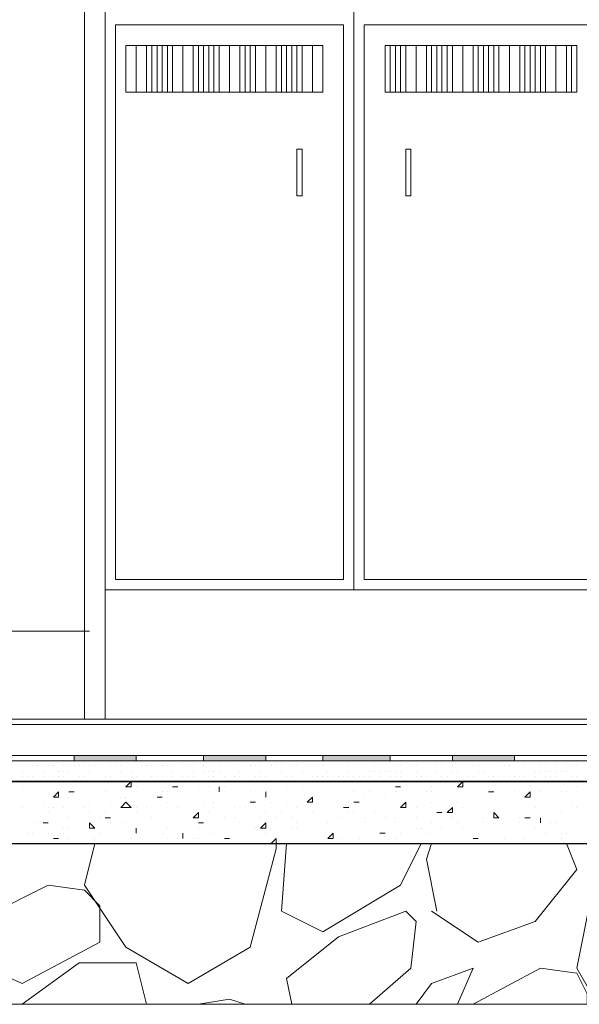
# Model space of a CAD drawing. Header units: metres. Extents: x 5.7 to 89.8, y 4 to 63.5.
# Tile 22 of 256: x 33.3 to 34.3, y 10.8 to 12.7. Entities that reach past the tile are written whole.
import ezdxf

# ---------------------------------------------------------------- set-up
doc = ezdxf.new("R2010")
doc.units = ezdxf.units.M
doc.header["$MEASUREMENT"] = 0
for name, color, linetype in [('PDF17_furn', 7, 'Continuous'), ('PDF17_hatch-borshi', 7, 'Continuous'), ('PDF17_Isogam', 7, 'Continuous'), ('PDF17_kaff', 7, 'Continuous')]:
    doc.layers.add(name, color=color, linetype=linetype)

msp = doc.modelspace()

# ---------------------------------------------------------------- linework, layer by layer
at = {"layer": 'PDF17_furn', "lineweight": 9}
for points in [[(33.3849, 11.3712), (33.3849, 13.7501), (33.4235, 13.7501)], [(33.3946, 11.535), (32.4892, 11.535)]]:
    msp.add_lwpolyline(points, dxfattribs=at)
at = {"layer": 'PDF17_furn', "lineweight": 18}
for points in [[(33.4235, 13.7501), (33.4235, 11.3712), (33.4235, 13.7501), (35.3112, 13.7501), (37.1989, 13.7501), (37.1989, 11.3712)], [(33.8858, 11.612), (33.8858, 13.7501)], [(33.8087, 12.6233), (33.4813, 12.6233)], [(34.2903, 12.6233), (33.9532, 12.6233)], [(33.4813, 12.5366), (33.8087, 12.5366)], [(33.9532, 12.5366), (34.2903, 12.5366)], [(37.1989, 11.612), (35.3112, 11.612), (33.4235, 11.612)]]:
    msp.add_lwpolyline(points, dxfattribs=at)
for points in [[(33.8665, 12.6618), (33.4427, 12.6618), (33.4427, 11.6313), (33.8665, 11.6313)], [(34.3384, 12.6618), (33.905, 12.6618), (33.905, 11.6313), (34.3384, 11.6313)], [(33.4813, 12.5366), (33.462, 12.5366), (33.462, 12.6233), (33.4813, 12.6233)], [(33.5005, 12.5366), (33.4813, 12.5366), (33.4813, 12.6233), (33.5005, 12.6233)], [(33.5198, 12.5366), (33.5102, 12.5366), (33.5102, 12.6233), (33.5198, 12.6233)], [(33.539, 12.5366), (33.5294, 12.5366), (33.5294, 12.6233), (33.539, 12.6233)], [(33.5679, 12.5366), (33.5487, 12.5366), (33.5487, 12.6233), (33.5679, 12.6233)], [(33.5872, 12.5366), (33.5679, 12.5366), (33.5679, 12.6233), (33.5872, 12.6233)], [(33.6065, 12.5366), (33.5968, 12.5366), (33.5968, 12.6233), (33.6065, 12.6233)], [(33.6257, 12.5366), (33.6161, 12.5366), (33.6161, 12.6233), (33.6257, 12.6233)], [(33.6546, 12.5366), (33.6354, 12.5366), (33.6354, 12.6233), (33.6546, 12.6233)], [(33.6739, 12.5366), (33.6546, 12.5366), (33.6546, 12.6233), (33.6739, 12.6233)], [(33.6931, 12.5366), (33.6835, 12.5366), (33.6835, 12.6233), (33.6931, 12.6233)], [(33.722, 12.5366), (33.7028, 12.5366), (33.7028, 12.6233), (33.722, 12.6233)], [(33.7413, 12.5366), (33.722, 12.5366), (33.722, 12.6233), (33.7413, 12.6233)], [(33.7606, 12.5366), (33.7509, 12.5366), (33.7509, 12.6233), (33.7606, 12.6233)], [(33.7798, 12.5366), (33.7702, 12.5366), (33.7702, 12.6233), (33.7798, 12.6233)], [(33.8087, 12.5366), (33.7895, 12.5366), (33.7895, 12.6233), (33.8087, 12.6233)], [(33.828, 12.5366), (33.8087, 12.5366), (33.8087, 12.6233), (33.828, 12.6233)], [(33.9532, 12.5366), (33.9436, 12.5366), (33.9436, 12.6233), (33.9532, 12.6233)], [(33.9725, 12.5366), (33.9628, 12.5366), (33.9628, 12.6233), (33.9725, 12.6233)], [(34.0013, 12.5366), (33.9821, 12.5366), (33.9821, 12.6233), (34.0013, 12.6233)], [(34.0206, 12.5366), (34.0013, 12.5366), (34.0013, 12.6233), (34.0206, 12.6233)], [(34.0399, 12.5366), (34.0302, 12.5366), (34.0302, 12.6233), (34.0399, 12.6233)], [(34.0591, 12.5366), (34.0495, 12.5366), (34.0495, 12.6233), (34.0591, 12.6233)], [(34.088, 12.5366), (34.0688, 12.5366), (34.0688, 12.6233), (34.088, 12.6233)], [(34.1073, 12.5366), (34.088, 12.5366), (34.088, 12.6233), (34.1073, 12.6233)], [(34.1266, 12.5366), (34.1169, 12.5366), (34.1169, 12.6233), (34.1266, 12.6233)], [(34.1458, 12.5366), (34.1362, 12.5366), (34.1362, 12.6233), (34.1458, 12.6233)], [(34.1747, 12.5366), (34.1554, 12.5366), (34.1554, 12.6233), (34.1747, 12.6233)], [(34.194, 12.5366), (34.1747, 12.5366), (34.1747, 12.6233), (34.194, 12.6233)], [(34.2132, 12.5366), (34.2036, 12.5366), (34.2036, 12.6233), (34.2132, 12.6233)], [(34.2325, 12.5366), (34.2229, 12.5366), (34.2229, 12.6233), (34.2325, 12.6233)], [(34.2614, 12.5366), (34.2421, 12.5366), (34.2421, 12.6233), (34.2614, 12.6233)], [(34.2807, 12.5366), (34.2614, 12.5366), (34.2614, 12.6233), (34.2807, 12.6233)], [(34.2999, 12.5366), (34.2903, 12.5366), (34.2903, 12.6233), (34.2999, 12.6233)], [(33.7798, 12.4307), (33.7895, 12.4307), (33.7895, 12.344), (33.7798, 12.344)], [(33.9917, 12.4307), (33.9821, 12.4307), (33.9821, 12.344), (33.9917, 12.344)]]:
    msp.add_lwpolyline(points, close=True, dxfattribs=at)
at = {"layer": 'PDF17_hatch-borshi', "lineweight": 18}
for points in [[(33.4524, 11.2942), (33.4524, 11.2942)], [(33.7509, 11.2942), (33.7509, 11.2942)], [(33.7702, 11.2942), (33.7702, 11.2942)], [(33.7991, 11.2942), (33.7991, 11.2942)], [(33.8087, 11.2942), (33.8087, 11.2942)], [(33.8569, 11.2942), (33.8569, 11.2942)], [(33.8954, 11.2942), (33.8954, 11.2942)], [(33.9339, 11.2942), (33.9339, 11.2942)], [(33.9821, 11.2942), (33.9821, 11.2942)], [(34.0495, 11.2942), (34.0495, 11.2942)], [(34.0591, 11.2942), (34.0591, 11.2942)], [(33.2694, 11.2749), (33.2694, 11.2749)], [(33.2886, 11.2846), (33.2886, 11.2846)], [(33.2983, 11.2846), (33.2983, 11.2846)], [(33.3079, 11.2749), (33.3079, 11.2749)], [(33.3175, 11.2846), (33.3175, 11.2846)], [(33.3272, 11.2846), (33.3272, 11.2846)], [(33.3272, 11.2749), (33.3272, 11.2749)], [(33.3368, 11.2749), (33.3368, 11.2749)], [(33.3464, 11.2846), (33.3464, 11.2846)], [(33.3464, 11.2749), (33.3464, 11.2749)], [(33.3561, 11.2749), (33.3561, 11.2749)], [(33.3657, 11.2846), (33.3657, 11.2846)], [(33.3657, 11.2749), (33.3657, 11.2749)], [(33.3753, 11.2846), (33.3753, 11.2846)], [(33.3849, 11.2846), (33.3849, 11.2846)], [(33.3849, 11.2846), (33.3849, 11.2846)], [(33.3946, 11.2846), (33.3946, 11.2846)], [(33.3946, 11.2846), (33.3946, 11.2846)], [(33.3946, 11.2749), (33.3946, 11.2749)], [(33.4042, 11.2846), (33.4042, 11.2846)], [(33.4042, 11.2846), (33.4042, 11.2846)], [(33.4331, 11.2846), (33.4331, 11.2846)], [(33.4427, 11.2846), (33.4427, 11.2846)], [(33.4427, 11.2846), (33.4427, 11.2846)], [(33.4524, 11.2846), (33.4524, 11.2846)], [(33.4524, 11.2749), (33.4524, 11.2749)], [(33.4716, 11.2749), (33.4716, 11.2749)], [(33.4909, 11.2846), (33.4909, 11.2846)], [(33.4909, 11.2846), (33.4909, 11.2846)], [(33.5005, 11.2846), (33.5005, 11.2846)], [(33.5102, 11.2846), (33.5102, 11.2846)], [(33.5294, 11.2846), (33.5294, 11.2846)], [(33.539, 11.2846), (33.539, 11.2846)], [(33.5487, 11.2749), (33.5487, 11.2749)], [(33.5679, 11.2846), (33.5679, 11.2846)], [(33.5679, 11.2846), (33.5679, 11.2846)], [(33.5872, 11.2846), (33.5872, 11.2846)], [(33.5872, 11.2749), (33.5872, 11.2749)], [(33.6065, 11.2846), (33.6065, 11.2846)], [(33.6065, 11.2749), (33.6065, 11.2749)], [(33.6161, 11.2749), (33.6161, 11.2749)], [(33.6257, 11.2846), (33.6257, 11.2846)], [(33.6257, 11.2749), (33.6257, 11.2749)], [(33.6257, 11.2749), (33.6257, 11.2749)], [(33.6354, 11.2846), (33.6354, 11.2846)], [(33.6354, 11.2749), (33.6354, 11.2749)], [(33.6546, 11.2846), (33.6546, 11.2846)], [(33.6546, 11.2749), (33.6546, 11.2749)], [(33.6739, 11.2749), (33.6739, 11.2749)], [(33.6739, 11.2749), (33.6739, 11.2749)], [(33.6835, 11.2846), (33.6835, 11.2846)], [(33.6931, 11.2846), (33.6931, 11.2846)], [(33.6931, 11.2846), (33.6931, 11.2846)], [(33.6931, 11.2846), (33.6931, 11.2846)], [(33.7028, 11.2846), (33.7028, 11.2846)], [(33.7124, 11.2846), (33.7124, 11.2846)], [(33.7124, 11.2749), (33.7124, 11.2749)], [(33.7317, 11.2846), (33.7317, 11.2846)], [(33.7317, 11.2846), (33.7317, 11.2846)], [(33.7317, 11.2846), (33.7317, 11.2846)], [(33.7413, 11.2846), (33.7413, 11.2846)], [(33.7509, 11.2846), (33.7509, 11.2846)], [(33.7509, 11.2749), (33.7509, 11.2749)], [(33.7509, 11.2749), (33.7509, 11.2749)], [(33.7798, 11.2846), (33.7798, 11.2846)], [(33.7895, 11.2749), (33.7895, 11.2749)], [(33.8184, 11.2749), (33.8184, 11.2749)], [(33.828, 11.2846), (33.828, 11.2846)], [(33.8376, 11.2749), (33.8376, 11.2749)], [(33.8761, 11.2846), (33.8761, 11.2846)], [(33.8761, 11.2749), (33.8761, 11.2749)], [(33.8761, 11.2749), (33.8761, 11.2749)], [(33.9147, 11.2749), (33.9147, 11.2749)], [(33.9147, 11.2749), (33.9147, 11.2749)], [(33.9243, 11.2846), (33.9243, 11.2846)], [(33.9243, 11.2846), (33.9243, 11.2846)], [(33.9243, 11.2749), (33.9243, 11.2749)], [(33.9339, 11.2749), (33.9339, 11.2749)], [(33.9436, 11.2749), (33.9436, 11.2749)], [(33.9532, 11.2749), (33.9532, 11.2749)], [(33.9532, 11.2749), (33.9532, 11.2749)], [(33.9628, 11.2749), (33.9628, 11.2749)], [(33.9725, 11.2846), (33.9725, 11.2846)], [(33.9725, 11.2749), (33.9725, 11.2749)], [(33.9917, 11.2749), (33.9917, 11.2749)], [(34.0013, 11.2846), (34.0013, 11.2846)], [(34.0013, 11.2749), (34.0013, 11.2749)], [(34.0206, 11.2846), (34.0206, 11.2846)], [(34.0206, 11.2846), (34.0206, 11.2846)], [(34.0399, 11.2846), (34.0399, 11.2846)], [(34.0399, 11.2749), (34.0399, 11.2749)], [(34.0495, 11.2846), (34.0495, 11.2846)], [(34.0495, 11.2846), (34.0495, 11.2846)], [(34.0688, 11.2846), (34.0688, 11.2846)], [(34.0688, 11.2749), (34.0688, 11.2749)], [(34.0784, 11.2749), (34.0784, 11.2749)], [(34.1073, 11.2846), (34.1073, 11.2846)], [(34.1169, 11.2846), (34.1169, 11.2846)], [(34.1169, 11.2749), (34.1169, 11.2749)], [(34.1266, 11.2749), (34.1266, 11.2749)], [(34.1554, 11.2846), (34.1554, 11.2846)], [(34.1651, 11.2846), (34.1651, 11.2846)], [(34.1747, 11.2846), (34.1747, 11.2846)], [(34.1843, 11.2749), (34.1843, 11.2749)], [(34.2036, 11.2846), (34.2036, 11.2846)], [(34.2132, 11.2846), (34.2132, 11.2846)], [(34.2229, 11.2749), (34.2229, 11.2749)], [(34.2325, 11.2846), (34.2325, 11.2846)], [(34.2325, 11.2749), (34.2325, 11.2749)], [(34.2421, 11.2846), (34.2421, 11.2846)], [(34.2421, 11.2749), (34.2421, 11.2749)], [(34.2518, 11.2749), (34.2518, 11.2749)], [(34.2614, 11.2846), (34.2614, 11.2846)], [(34.2614, 11.2749), (34.2614, 11.2749)], [(34.271, 11.2749), (34.271, 11.2749)], [(34.2807, 11.2846), (34.2807, 11.2846)], [(34.2807, 11.2749), (34.2807, 11.2749)], [(34.2999, 11.2846), (34.2999, 11.2846)], [(34.2999, 11.2846), (34.2999, 11.2846)], [(33.2694, 11.2653), (33.2694, 11.2653)], [(33.2694, 11.2653), (33.2694, 11.2653)], [(33.279, 11.2653), (33.279, 11.2653)], [(33.279, 11.2653), (33.279, 11.2653)], [(33.2886, 11.2653), (33.2886, 11.2653)], [(33.2886, 11.2557), (33.2886, 11.2557)], [(33.3079, 11.2653), (33.3079, 11.2653)], [(33.3272, 11.2653), (33.3272, 11.2653)], [(33.3368, 11.2653), (33.3368, 11.2653)], [(33.3368, 11.2653), (33.3368, 11.2653)], [(33.3464, 11.2653), (33.3464, 11.2653)], [(33.3464, 11.2557), (33.3464, 11.2557)], [(33.3464, 11.2557), (33.3464, 11.2557)], [(33.3753, 11.2653), (33.3753, 11.2653)], [(33.3753, 11.2557), (33.3753, 11.2557)], [(33.3849, 11.2653), (33.3849, 11.2653)], [(33.3849, 11.2653), (33.3849, 11.2653)], [(33.4138, 11.2557), (33.4138, 11.2557)], [(33.4235, 11.2653), (33.4235, 11.2653)], [(33.4331, 11.2653), (33.4331, 11.2653)], [(33.4331, 11.2653), (33.4331, 11.2653)], [(33.462, 11.2653), (33.462, 11.2653)], [(33.4716, 11.2653), (33.4716, 11.2653)], [(33.4813, 11.2653), (33.4813, 11.2653)], [(33.5005, 11.2557), (33.5005, 11.2557)], [(33.5102, 11.2653), (33.5102, 11.2653)], [(33.5198, 11.2653), (33.5198, 11.2653)], [(33.5198, 11.2653), (33.5198, 11.2653)], [(33.5294, 11.2653), (33.5294, 11.2653)], [(33.5294, 11.2653), (33.5294, 11.2653)], [(33.5294, 11.2557), (33.5294, 11.2557)], [(33.539, 11.2557), (33.539, 11.2557)], [(33.5487, 11.2653), (33.5487, 11.2653)], [(33.5679, 11.2653), (33.5679, 11.2653)], [(33.5679, 11.2653), (33.5679, 11.2653)], [(33.5776, 11.2653), (33.5776, 11.2653)], [(33.5776, 11.2653), (33.5776, 11.2653)], [(33.5776, 11.2653), (33.5776, 11.2653)], [(33.5872, 11.2653), (33.5872, 11.2653)], [(33.5872, 11.2653), (33.5872, 11.2653)], [(33.6161, 11.2653), (33.6161, 11.2653)], [(33.6161, 11.2557), (33.6161, 11.2557)], [(33.6257, 11.2653), (33.6257, 11.2653)], [(33.645, 11.2653), (33.645, 11.2653)], [(33.6546, 11.2557), (33.6546, 11.2557)], [(33.6643, 11.2653), (33.6643, 11.2653)], [(33.6739, 11.2653), (33.6739, 11.2653)], [(33.6931, 11.2557), (33.6931, 11.2557)], [(33.6931, 11.2557), (33.6931, 11.2557)], [(33.7028, 11.2653), (33.7028, 11.2653)], [(33.7124, 11.2653), (33.7124, 11.2653)], [(33.7124, 11.2653), (33.7124, 11.2653)], [(33.722, 11.2653), (33.722, 11.2653)], [(33.7317, 11.2557), (33.7317, 11.2557)], [(33.7606, 11.2653), (33.7606, 11.2653)], [(33.7702, 11.2653), (33.7702, 11.2653)], [(33.7702, 11.2653), (33.7702, 11.2653)], [(33.7702, 11.2557), (33.7702, 11.2557)], [(33.7991, 11.2557), (33.7991, 11.2557)], [(33.7991, 11.2557), (33.7991, 11.2557)], [(33.8087, 11.2653), (33.8087, 11.2653)], [(33.8087, 11.2557), (33.8087, 11.2557)], [(33.8184, 11.2653), (33.8184, 11.2653)], [(33.8184, 11.2557), (33.8184, 11.2557)], [(33.828, 11.2653), (33.828, 11.2653)], [(33.828, 11.2557), (33.828, 11.2557)], [(33.828, 11.2557), (33.828, 11.2557)], [(33.8376, 11.2653), (33.8376, 11.2653)], [(33.8376, 11.2653), (33.8376, 11.2653)], [(33.8472, 11.2653), (33.8472, 11.2653)], [(33.8472, 11.2557), (33.8472, 11.2557)], [(33.8569, 11.2653), (33.8569, 11.2653)], [(33.8569, 11.2653), (33.8569, 11.2653)], [(33.8665, 11.2653), (33.8665, 11.2653)], [(33.8761, 11.2653), (33.8761, 11.2653)], [(33.8858, 11.2653), (33.8858, 11.2653)], [(33.8954, 11.2653), (33.8954, 11.2653)], [(33.8954, 11.2653), (33.8954, 11.2653)], [(33.8954, 11.2653), (33.8954, 11.2653)], [(33.905, 11.2653), (33.905, 11.2653)], [(33.9147, 11.2653), (33.9147, 11.2653)], [(33.9339, 11.2653), (33.9339, 11.2653)], [(33.9532, 11.2653), (33.9532, 11.2653)], [(33.9532, 11.2653), (33.9532, 11.2653)], [(33.9532, 11.2557), (33.9532, 11.2557)], [(33.9628, 11.2653), (33.9628, 11.2653)], [(33.9628, 11.2557), (33.9628, 11.2557)], [(33.9725, 11.2653), (33.9725, 11.2653)], [(34.0013, 11.2653), (34.0013, 11.2653)], [(34.011, 11.2653), (34.011, 11.2653)], [(34.0206, 11.2653), (34.0206, 11.2653)], [(34.0206, 11.2653), (34.0206, 11.2653)], [(34.0495, 11.2653), (34.0495, 11.2653)], [(34.0591, 11.2653), (34.0591, 11.2653)], [(34.0591, 11.2653), (34.0591, 11.2653)], [(34.0784, 11.2653), (34.0784, 11.2653)], [(34.0784, 11.2557), (34.0784, 11.2557)], [(34.0977, 11.2653), (34.0977, 11.2653)], [(34.0977, 11.2653), (34.0977, 11.2653)], [(34.1073, 11.2653), (34.1073, 11.2653)], [(34.1169, 11.2557), (34.1169, 11.2557)], [(34.1362, 11.2653), (34.1362, 11.2653)], [(34.1362, 11.2557), (34.1362, 11.2557)], [(34.1458, 11.2653), (34.1458, 11.2653)], [(34.1458, 11.2653), (34.1458, 11.2653)], [(34.1458, 11.2557), (34.1458, 11.2557)], [(34.1554, 11.2653), (34.1554, 11.2653)], [(34.1554, 11.2653), (34.1554, 11.2653)], [(34.1747, 11.2653), (34.1747, 11.2653)], [(34.1747, 11.2653), (34.1747, 11.2653)], [(34.1843, 11.2653), (34.1843, 11.2653)], [(34.194, 11.2653), (34.194, 11.2653)], [(34.2036, 11.2653), (34.2036, 11.2653)], [(34.2036, 11.2653), (34.2036, 11.2653)], [(34.2036, 11.2557), (34.2036, 11.2557)], [(34.2229, 11.2653), (34.2229, 11.2653)], [(34.2421, 11.2653), (34.2421, 11.2653)], [(34.2518, 11.2653), (34.2518, 11.2653)], [(34.2518, 11.2653), (34.2518, 11.2653)], [(34.2614, 11.2653), (34.2614, 11.2653)], [(34.271, 11.2557), (34.271, 11.2557)], [(34.2903, 11.2653), (34.2903, 11.2653)], [(34.2999, 11.2653), (34.2999, 11.2653)], [(34.2999, 11.2653), (34.2999, 11.2653)], [(33.2694, 11.246), (33.2694, 11.246)], [(33.3561, 11.2364), (33.3561, 11.2364)], [(33.4235, 11.2364), (33.4235, 11.2364)], [(33.4813, 11.246), (33.4813, 11.246)], [(33.5294, 11.2364), (33.5294, 11.2364)], [(33.539, 11.2364), (33.539, 11.2364)], [(33.5487, 11.246), (33.5487, 11.246)], [(33.5968, 11.246), (33.5968, 11.246)], [(33.6161, 11.246), (33.6161, 11.246)], [(33.6354, 11.2364), (33.6354, 11.2364)], [(33.645, 11.246), (33.645, 11.246)], [(33.6931, 11.2364), (33.6931, 11.2364)], [(33.722, 11.2364), (33.722, 11.2364)], [(33.7606, 11.246), (33.7606, 11.246)], [(33.7895, 11.246), (33.7895, 11.246)], [(33.8858, 11.2364), (33.8858, 11.2364)], [(33.9147, 11.2364), (33.9147, 11.2364)], [(33.9628, 11.246), (33.9628, 11.246)], [(33.9628, 11.2364), (33.9628, 11.2364)], [(33.9725, 11.246), (33.9725, 11.246)], [(34.0206, 11.2364), (34.0206, 11.2364)], [(34.0302, 11.246), (34.0302, 11.246)], [(34.0302, 11.2364), (34.0302, 11.2364)], [(34.088, 11.246), (34.088, 11.246)], [(34.088, 11.246), (34.088, 11.246)], [(34.088, 11.246), (34.088, 11.246)], [(34.1458, 11.2364), (34.1458, 11.2364)], [(34.1554, 11.246), (34.1554, 11.246)], [(34.1843, 11.2364), (34.1843, 11.2364)], [(34.2132, 11.246), (34.2132, 11.246)], [(34.2325, 11.2364), (34.2325, 11.2364)], [(34.271, 11.2364), (34.271, 11.2364)], [(34.2807, 11.2364), (34.2807, 11.2364)], [(34.2999, 11.246), (34.2999, 11.246)], [(33.3561, 11.2268), (33.3561, 11.2268)], [(33.4524, 11.2268), (33.4524, 11.2268)], [(33.462, 11.2268), (33.462, 11.2268)], [(33.5005, 11.2268), (33.5005, 11.2268)], [(33.5294, 11.2268), (33.5294, 11.2268)], [(33.6643, 11.2268), (33.6643, 11.2268)], [(33.722, 11.2268), (33.722, 11.2268)], [(33.8087, 11.2268), (33.8087, 11.2268)], [(33.905, 11.2268), (33.905, 11.2268)], [(33.9436, 11.2268), (33.9436, 11.2268)], [(34.1554, 11.2268), (34.1554, 11.2268)], [(34.2036, 11.2268), (34.2036, 11.2268)], [(33.2694, 11.2075), (33.2694, 11.2075)], [(33.2983, 11.2171), (33.2983, 11.2171)], [(33.3079, 11.2171), (33.3079, 11.2171)], [(33.3175, 11.2075), (33.3175, 11.2075)], [(33.3272, 11.2075), (33.3272, 11.2075)], [(33.3464, 11.2075), (33.3464, 11.2075)], [(33.3657, 11.2171), (33.3657, 11.2171)], [(33.3849, 11.2075), (33.3849, 11.2075)], [(33.3946, 11.2171), (33.3946, 11.2171)], [(33.4331, 11.2171), (33.4331, 11.2171)], [(33.4813, 11.2075), (33.4813, 11.2075)], [(33.5005, 11.2075), (33.5005, 11.2075)], [(33.539, 11.2171), (33.539, 11.2171)], [(33.5583, 11.2075), (33.5583, 11.2075)], [(33.5583, 11.2075), (33.5583, 11.2075)], [(33.6065, 11.2171), (33.6065, 11.2171)], [(33.6257, 11.2171), (33.6257, 11.2171)], [(33.6257, 11.2075), (33.6257, 11.2075)], [(33.6643, 11.2075), (33.6643, 11.2075)], [(33.6835, 11.2075), (33.6835, 11.2075)], [(33.7028, 11.2171), (33.7028, 11.2171)], [(33.7317, 11.2171), (33.7317, 11.2171)], [(33.7606, 11.2171), (33.7606, 11.2171)], [(33.7798, 11.2075), (33.7798, 11.2075)], [(33.8472, 11.2171), (33.8472, 11.2171)], [(33.8761, 11.2171), (33.8761, 11.2171)], [(33.8761, 11.2075), (33.8761, 11.2075)], [(33.8954, 11.2171), (33.8954, 11.2171)], [(34.0013, 11.2075), (34.0013, 11.2075)], [(34.0302, 11.2171), (34.0302, 11.2171)], [(34.0784, 11.2171), (34.0784, 11.2171)], [(34.088, 11.2075), (34.088, 11.2075)], [(34.1458, 11.2171), (34.1458, 11.2171)], [(34.2229, 11.2075), (34.2229, 11.2075)], [(34.2903, 11.2171), (34.2903, 11.2171)], [(34.2999, 11.2075), (34.2999, 11.2075)], [(33.3175, 11.1979), (33.3175, 11.1979)], [(33.3561, 11.1882), (33.3561, 11.1882)], [(33.3946, 11.1979), (33.3946, 11.1979)], [(33.4138, 11.1882), (33.4138, 11.1882)], [(33.4235, 11.1979), (33.4235, 11.1979)], [(33.4331, 11.1882), (33.4331, 11.1882)], [(33.462, 11.1979), (33.462, 11.1979)], [(33.4813, 11.1979), (33.4813, 11.1979)], [(33.5102, 11.1882), (33.5102, 11.1882)], [(33.5198, 11.1979), (33.5198, 11.1979)], [(33.5872, 11.1979), (33.5872, 11.1979)], [(33.5872, 11.1882), (33.5872, 11.1882)], [(33.6161, 11.1979), (33.6161, 11.1979)], [(33.645, 11.1882), (33.645, 11.1882)], [(33.6643, 11.1882), (33.6643, 11.1882)], [(33.7124, 11.1882), (33.7124, 11.1882)], [(33.722, 11.1979), (33.722, 11.1979)], [(33.7413, 11.1882), (33.7413, 11.1882)], [(33.7509, 11.1979), (33.7509, 11.1979)], [(33.7702, 11.1882), (33.7702, 11.1882)], [(33.8087, 11.1979), (33.8087, 11.1979)], [(33.8087, 11.1979), (33.8087, 11.1979)], [(33.8569, 11.1882), (33.8569, 11.1882)], [(33.8761, 11.1979), (33.8761, 11.1979)], [(33.8858, 11.1979), (33.8858, 11.1979)], [(33.905, 11.1882), (33.905, 11.1882)], [(33.9243, 11.1979), (33.9243, 11.1979)], [(33.9436, 11.1882), (33.9436, 11.1882)], [(33.9628, 11.1882), (33.9628, 11.1882)], [(34.0013, 11.1882), (34.0013, 11.1882)], [(34.0206, 11.1979), (34.0206, 11.1979)], [(34.0399, 11.1979), (34.0399, 11.1979)], [(34.0688, 11.1882), (34.0688, 11.1882)], [(34.1266, 11.1882), (34.1266, 11.1882)], [(34.1458, 11.1882), (34.1458, 11.1882)], [(34.1554, 11.1882), (34.1554, 11.1882)], [(34.194, 11.1882), (34.194, 11.1882)], [(34.2036, 11.1882), (34.2036, 11.1882)], [(34.2132, 11.1882), (34.2132, 11.1882)], [(34.271, 11.1979), (34.271, 11.1979)], [(34.271, 11.1979), (34.271, 11.1979)], [(33.2983, 11.1786), (33.2983, 11.1786)], [(33.3175, 11.1786), (33.3175, 11.1786)], [(33.3464, 11.169), (33.3464, 11.169)], [(33.3561, 11.169), (33.3561, 11.169)], [(33.4331, 11.1786), (33.4331, 11.1786)], [(33.462, 11.1786), (33.462, 11.1786)], [(33.4813, 11.169), (33.4813, 11.169)], [(33.539, 11.169), (33.539, 11.169)], [(33.5968, 11.1786), (33.5968, 11.1786)], [(33.5968, 11.1786), (33.5968, 11.1786)], [(33.5968, 11.169), (33.5968, 11.169)], [(33.6739, 11.1786), (33.6739, 11.1786)], [(33.7028, 11.169), (33.7028, 11.169)], [(33.7317, 11.1786), (33.7317, 11.1786)], [(33.7702, 11.169), (33.7702, 11.169)], [(33.7702, 11.169), (33.7702, 11.169)], [(33.7702, 11.169), (33.7702, 11.169)], [(33.7798, 11.1786), (33.7798, 11.1786)], [(33.7798, 11.169), (33.7798, 11.169)], [(33.8376, 11.1786), (33.8376, 11.1786)], [(33.8376, 11.1786), (33.8376, 11.1786)], [(33.905, 11.1786), (33.905, 11.1786)], [(33.9628, 11.1786), (33.9628, 11.1786)], [(34.0013, 11.169), (34.0013, 11.169)], [(34.011, 11.169), (34.011, 11.169)], [(34.0302, 11.1786), (34.0302, 11.1786)], [(34.0495, 11.169), (34.0495, 11.169)], [(34.0784, 11.1786), (34.0784, 11.1786)], [(34.088, 11.169), (34.088, 11.169)], [(34.088, 11.169), (34.088, 11.169)], [(34.1266, 11.1786), (34.1266, 11.1786)], [(34.1458, 11.1786), (34.1458, 11.1786)], [(34.1554, 11.169), (34.1554, 11.169)], [(34.1747, 11.169), (34.1747, 11.169)], [(34.194, 11.1786), (34.194, 11.1786)], [(34.2229, 11.169), (34.2229, 11.169)], [(34.2325, 11.1786), (34.2325, 11.1786)], [(34.2518, 11.1786), (34.2518, 11.1786)], [(34.2614, 11.1786), (34.2614, 11.1786)], [(33.279, 11.1594), (33.279, 11.1594)], [(33.279, 11.1594), (33.279, 11.1594)], [(33.2886, 11.1594), (33.2886, 11.1594)], [(33.3175, 11.1594), (33.3175, 11.1594)], [(33.3272, 11.1497), (33.3272, 11.1497)], [(33.3464, 11.1594), (33.3464, 11.1594)], [(33.3561, 11.1497), (33.3561, 11.1497)], [(33.4042, 11.1401), (33.3849, 11.063), (33.462, 10.9475), (33.5776, 10.88), (33.6931, 10.9475), (33.7413, 11.1305), (33.7413, 11.1401), (33.7413, 11.1497), (33.7317, 11.1401), (33.7413, 11.1401)], [(33.4042, 11.1497), (33.4042, 11.1497)], [(33.4138, 11.1594), (33.4138, 11.1594)], [(33.4716, 11.1497), (33.4716, 11.1497)], [(33.4813, 11.1594), (33.4813, 11.1594)], [(33.5294, 11.1594), (33.5294, 11.1594)], [(33.539, 11.1497), (33.539, 11.1497)], [(33.5583, 11.1497), (33.5583, 11.1497)], [(33.5679, 11.1497), (33.5679, 11.1497)], [(33.5872, 11.1497), (33.5872, 11.1497)], [(33.5968, 11.1497), (33.5968, 11.1497)], [(33.6257, 11.1594), (33.6257, 11.1594)], [(33.6546, 11.1497), (33.6546, 11.1497)], [(33.6546, 11.1497), (33.6546, 11.1497)], [(33.722, 11.1594), (33.722, 11.1594)], [(33.8569, 11.1497), (33.8569, 11.1497)], [(33.8954, 11.1497), (33.8954, 11.1497)], [(33.9436, 11.1594), (33.9436, 11.1594)], [(33.9436, 11.1594), (33.9436, 11.1594)], [(33.9628, 11.1497), (33.9628, 11.1497)], [(33.9725, 11.1594), (33.9725, 11.1594)], [(34.0206, 11.1594), (34.0206, 11.1594)], [(34.1073, 11.1497), (34.1073, 11.1497)], [(34.1169, 11.1497), (34.1169, 11.1497)], [(34.1651, 11.1497), (34.1651, 11.1497)], [(34.2036, 11.1497), (34.2036, 11.1497)], [(34.2421, 11.1594), (34.2421, 11.1594)], [(34.271, 11.1594), (34.271, 11.1594)], [(34.271, 11.1497), (34.271, 11.1497)], [(34.2807, 11.1594), (34.2807, 11.1594)], [(33.2983, 11.1401), (33.2983, 11.1401)], [(33.462, 11.1401), (33.462, 11.1401)], [(33.4813, 11.1401), (33.4813, 11.1401)], [(33.5005, 11.1401), (33.5005, 11.1401)], [(33.5968, 11.1401), (33.5968, 11.1401)], [(33.6643, 11.1401), (33.6643, 11.1401)], [(33.722, 11.1401), (33.722, 11.1401)], [(34.011, 11.1401), (33.9725, 11.063), (33.828, 10.9764), (33.7509, 11.0149), (33.7606, 11.1401)], [(33.7895, 11.1401), (33.7895, 11.1401)], [(33.8184, 11.1401), (33.8184, 11.1401)], [(33.828, 11.1401), (33.828, 11.1401)], [(33.828, 11.1401), (33.828, 11.1401)], [(33.8761, 11.1401), (33.8761, 11.1401)], [(33.905, 11.1401), (33.905, 11.1401)], [(33.9725, 11.1401), (33.9725, 11.1401)], [(33.9725, 11.1401), (33.9725, 11.1401)], [(34.0399, 11.0149), (34.0206, 11.1112), (34.0302, 11.1401)], [(34.0302, 11.0149), (34.1169, 10.9571), (34.2229, 10.9956), (34.2999, 11.0919), (34.2807, 11.1401), (34.2903, 11.1401), (34.2807, 11.1401)], [(34.0399, 11.1401), (34.0399, 11.1401)], [(34.1169, 11.1401), (34.1169, 11.1401)], [(34.1458, 11.1401), (34.1458, 11.1401)], [(34.2807, 11.1401), (34.2807, 11.1401)], [(34.3962, 11.1401), (34.3384, 11.1016), (34.2999, 10.9089), (34.3384, 10.8415)], [(33.7702, 10.8415), (33.7606, 10.8897), (33.8569, 10.9667), (33.9821, 11.0149), (34.0013, 10.9956), (33.9917, 10.9089), (33.9147, 10.8415)], [(33.2694, 10.8415), (33.3753, 10.9186), (33.4813, 10.9186), (33.5005, 10.8415)], [(34.0784, 10.8415), (34.1073, 10.9089), (34.0302, 10.88), (34.0013, 10.8415)], [(34.3192, 10.8415), (34.3192, 10.8608), (34.2999, 10.8993), (34.2325, 10.9089), (34.1073, 10.8415)], [(33.5968, 10.8415), (33.6546, 10.8512), (33.6835, 10.8415)], [(34.0013, 10.8415), (34.0013, 10.8415)], [(34.1073, 10.8415), (34.1073, 10.8415)]]:
    msp.add_lwpolyline(points, dxfattribs=at)
for points in [[(33.4716, 11.2557), (33.4716, 11.246), (33.462, 11.246)], [(34.088, 11.246), (34.0784, 11.246), (34.088, 11.2557)], [(33.3368, 11.2268), (33.3272, 11.2268), (33.3368, 11.2364)], [(33.3657, 11.2364), (33.3561, 11.2364)], [(33.5487, 11.246), (33.5583, 11.246)], [(33.6354, 11.246), (33.6354, 11.2364)], [(33.722, 11.2364), (33.722, 11.2268)], [(33.9725, 11.246), (33.9628, 11.246)], [(34.1458, 11.2364), (34.1362, 11.2364)], [(34.2132, 11.2268), (34.2036, 11.2268), (34.2132, 11.2364)], [(33.5294, 11.2268), (33.5198, 11.2268)], [(33.8087, 11.2268), (33.8087, 11.2171), (33.7991, 11.2171)], [(33.4716, 11.2075), (33.4524, 11.2075), (33.462, 11.2171)], [(33.7028, 11.2171), (33.6931, 11.2171)], [(33.8761, 11.2075), (33.8665, 11.2075)], [(33.8954, 11.2171), (33.8858, 11.2171)], [(33.9821, 11.2171), (33.9821, 11.2075), (33.9725, 11.2075)], [(34.0688, 11.2075), (34.0688, 11.1979), (34.0591, 11.1979)], [(33.4331, 11.1882), (33.4235, 11.1882)], [(33.5968, 11.1882), (33.5872, 11.1882), (33.5968, 11.1979)], [(34.0495, 11.1979), (34.0399, 11.1979)], [(34.1458, 11.1979), (34.1554, 11.1882), (34.1458, 11.1882)], [(34.2132, 11.1882), (34.2036, 11.1882)], [(34.2325, 11.1882), (34.2325, 11.1786)], [(33.3175, 11.1786), (33.3079, 11.1786)], [(33.3946, 11.1786), (33.4042, 11.169), (33.3946, 11.169)], [(33.4813, 11.169), (33.4813, 11.1594)], [(33.6065, 11.1786), (33.5968, 11.1786)], [(33.722, 11.169), (33.7124, 11.169), (33.722, 11.1786)], [(33.3368, 11.1497), (33.3272, 11.1497)], [(33.5679, 11.1594), (33.5679, 11.1497)], [(33.6546, 11.1497), (33.645, 11.1497)], [(33.8472, 11.1497), (33.8376, 11.1497), (33.8472, 11.1594)], [(33.9436, 11.1594), (33.9339, 11.1594)], [(34.1169, 11.1497), (34.1073, 11.1497)], [(33.5005, 11.1401), (33.4909, 11.1401)], [(33.3849, 11.0534), (33.3175, 11.063), (33.202, 11.0053), (33.1827, 10.9186), (33.2694, 10.88), (33.4138, 10.9571), (33.4138, 11.0245)]]:
    msp.add_lwpolyline(points, close=True, dxfattribs=at)
at = {"layer": 'PDF17_Isogam', "lineweight": 13}
for points in [[(26.855, 11.2942), (43.2569, 11.2942), (43.2955, 11.3134), (43.3147, 11.352), (43.3147, 11.5157), (43.3051, 11.5157), (43.3051, 11.352), (43.2858, 11.3231), (43.2569, 11.3038), (26.855, 11.3038), (26.8261, 11.3231), (26.8068, 11.352), (26.8068, 11.5157), (26.7972, 11.5157), (26.7972, 11.352), (26.8165, 11.3134)], [(33.9532, 11.2942), (33.9532, 11.3038)]]:
    msp.add_lwpolyline(points, close=True, dxfattribs=at)
for points in [[(33.3657, 11.3038), (33.3657, 11.2942)], [(33.4813, 11.3038), (33.4813, 11.2942)], [(33.6065, 11.3038), (33.6065, 11.2942)], [(33.722, 11.3038), (33.722, 11.2942)], [(33.828, 11.3038), (33.828, 11.2942)], [(34.0688, 11.3038), (34.0688, 11.2942)], [(34.1843, 11.3038), (34.1843, 11.2942)]]:
    msp.add_lwpolyline(points, dxfattribs=at)
at = {"layer": 'PDF17_Isogam', "transparency": 33554559}
for points in [[(33.3657, 11.2942), (33.4813, 11.2942), (33.3657, 11.3038)], [(33.4813, 11.2942), (33.3657, 11.3038), (33.4813, 11.3038)], [(33.6065, 11.2942), (33.722, 11.2942), (33.6065, 11.3038)], [(33.722, 11.2942), (33.6065, 11.3038), (33.722, 11.3038)], [(33.828, 11.2942), (33.9532, 11.2942), (33.828, 11.3038)], [(33.9532, 11.2942), (33.828, 11.3038), (33.9532, 11.3038)], [(33.828, 11.2942), (33.9532, 11.2942), (33.828, 11.3038)], [(33.9532, 11.2942), (33.828, 11.3038), (33.9532, 11.3038)], [(34.0688, 11.2942), (34.1843, 11.2942), (34.0688, 11.3038)], [(34.1843, 11.2942), (34.0688, 11.3038), (34.1843, 11.3038)]]:
    msp.add_solid(points, dxfattribs=at)
at = {"layer": 'PDF17_kaff', "lineweight": 20}
for points in [[(43.1799, 11.3712), (26.9224, 11.3712)], [(43.1895, 11.3616), (26.9224, 11.3616)], [(15.0279, 10.8415), (42.9006, 10.8415)]]:
    msp.add_lwpolyline(points, dxfattribs=at)
at = {"layer": 'PDF17_kaff', "lineweight": 30}
for points in [[(43.3147, 11.2557), (14.7293, 11.2557), (43.3147, 11.2557)], [(14.7293, 11.1401), (43.3147, 11.1401)]]:
    msp.add_lwpolyline(points, dxfattribs=at)

doc.saveas('drawing.dxf')
